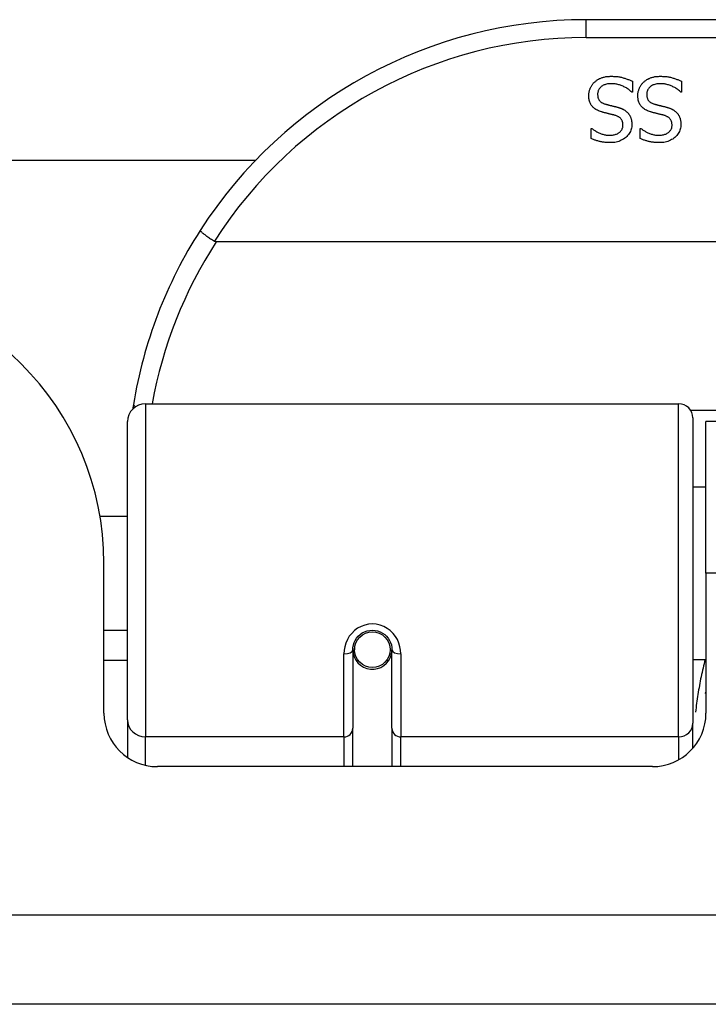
# Model space of a CAD drawing. Header units: inches. Extents: x 15 to 513, y 46 to 241.
# Tile 15 of 256: x 63.613 to 64.374, y 45.828 to 46.917. Entities that reach past the tile are written whole.
import ezdxf

# ---------------------------------------------------------------- set-up
doc = ezdxf.new("R2010")
doc.units = ezdxf.units.IN
doc.header["$MEASUREMENT"] = 0
doc.layers.add('Visible Edges(ANSI)', color=7, linetype='Continuous', lineweight=25)
doc.layers.add('Visible Tangent Edges(ANSI)', color=7, linetype='Continuous', lineweight=25)

msp = doc.modelspace()

# ---------------------------------------------------------------- linework, layer by layer
at = {"layer": 'Visible Edges(ANSI)'}
for p, q in [((65.7352, 46.9173), (64.2391, 46.9173)), ((64.2903, 46.8492), (64.2903, 46.8373)), ((64.3445, 46.8492), (64.3445, 46.8373)), ((64.2903, 46.8373), (64.2896, 46.8373)), ((64.3445, 46.8373), (64.3439, 46.8373)), ((64.2448, 46.7971), (64.2455, 46.7971)), ((64.2448, 46.7859), (64.2448, 46.7971)), ((64.2991, 46.7971), (64.2998, 46.7971)), ((64.2991, 46.7859), (64.2991, 46.7971)), ((50.9995, 46.7618), (63.8738, 46.7618)), ((66.144, 46.6717), (63.8302, 46.6717)), ((63.7519, 46.4923), (64.3415, 46.4923)), ((63.7322, 46.1427), (63.7322, 46.4726)), ((64.3572, 46.4766), (64.3572, 46.1389)), ((64.3716, 46.3048), (64.3716, 46.4728)), ((65.6026, 46.4728), (64.3716, 46.4728)), ((64.3572, 46.4003), (64.3716, 46.4003)), ((63.7018, 46.3678), (63.7322, 46.3678)), ((63.7061, 46.1499), (63.7061, 46.3158)), ((64.3716, 46.3048), (64.3716, 46.1499)), ((63.7061, 46.2418), (63.7322, 46.2418)), ((63.9812, 46.2202), (63.9812, 46.1332)), ((63.9833, 46.2178), (63.9814, 46.2178)), ((63.9817, 46.2245), (63.9836, 46.2241)), ((63.9832, 46.2242), (63.9832, 46.2202)), ((64.0245, 46.1332), (64.0245, 46.2202)), ((63.7322, 46.2083), (63.7061, 46.2083)), ((63.9872, 46.2083), (63.9848, 46.2083)), ((64.021, 46.2083), (64.0186, 46.2083)), ((64.0221, 46.2161), (64.0245, 46.2156)), ((64.3572, 46.2093), (64.3716, 46.2093)), ((63.7322, 46.1427), (63.7322, 46.1009)), ((63.9812, 46.0908), (63.9812, 46.1332)), ((64.0245, 46.1332), (64.0245, 46.0908)), ((64.3572, 46.1112), (64.3572, 46.1389)), ((64.3126, 46.0908), (63.7652, 46.0908)), ((69.1381, 45.8278), (15.5331, 45.8278))]:
    msp.add_line(p, q, dxfattribs=at)
at = {"layer": 'Visible Edges(ANSI)', "flags": 128}
for points in [[(64.2485, 46.8482), (64.2491, 46.8487), (64.2497, 46.8492), (64.2503, 46.8497), (64.2509, 46.8501), (64.2515, 46.8506), (64.2521, 46.851), (64.2528, 46.8514), (64.2534, 46.8517), (64.2541, 46.8521), (64.2548, 46.8524), (64.2555, 46.8527), (64.2562, 46.853), (64.2569, 46.8533), (64.2577, 46.8535), (64.2585, 46.8537), (64.2593, 46.8539), (64.2602, 46.8541), (64.2611, 46.8543), (64.262, 46.8544), (64.2629, 46.8545), (64.2639, 46.8546), (64.2649, 46.8546), (64.2659, 46.8547), (64.267, 46.8547)], [(64.267, 46.8547), (64.2683, 46.8547), (64.2695, 46.8546), (64.2707, 46.8546), (64.2719, 46.8545), (64.273, 46.8544), (64.2741, 46.8543), (64.2752, 46.8541), (64.2763, 46.854), (64.2773, 46.8538), (64.2782, 46.8536), (64.2792, 46.8533), (64.2801, 46.8531), (64.281, 46.8528), (64.2819, 46.8525), (64.2828, 46.8522), (64.2836, 46.8519), (64.2845, 46.8516), (64.2853, 46.8513), (64.2862, 46.851), (64.287, 46.8506), (64.2878, 46.8503), (64.2887, 46.8499), (64.2895, 46.8495), (64.2903, 46.8492)], [(64.3028, 46.8482), (64.3034, 46.8487), (64.3039, 46.8492), (64.3045, 46.8497), (64.3052, 46.8501), (64.3058, 46.8506), (64.3064, 46.851), (64.3071, 46.8514), (64.3077, 46.8517), (64.3084, 46.8521), (64.3091, 46.8524), (64.3098, 46.8527), (64.3105, 46.853), (64.3112, 46.8533), (64.312, 46.8535), (64.3128, 46.8537), (64.3136, 46.8539), (64.3145, 46.8541), (64.3153, 46.8543), (64.3163, 46.8544), (64.3172, 46.8545), (64.3182, 46.8546), (64.3192, 46.8546), (64.3202, 46.8547), (64.3213, 46.8547)], [(64.3213, 46.8547), (64.3225, 46.8547), (64.3238, 46.8546), (64.325, 46.8546), (64.3262, 46.8545), (64.3273, 46.8544), (64.3284, 46.8543), (64.3295, 46.8541), (64.3305, 46.854), (64.3315, 46.8538), (64.3325, 46.8536), (64.3335, 46.8533), (64.3344, 46.8531), (64.3353, 46.8528), (64.3362, 46.8525), (64.337, 46.8522), (64.3379, 46.8519), (64.3388, 46.8516), (64.3396, 46.8513), (64.3405, 46.851), (64.3413, 46.8506), (64.3421, 46.8503), (64.3429, 46.8499), (64.3437, 46.8495), (64.3445, 46.8492)], [(64.2421, 46.8332), (64.2421, 46.8339), (64.2421, 46.8346), (64.2422, 46.8353), (64.2423, 46.836), (64.2424, 46.8367), (64.2425, 46.8373), (64.2427, 46.838), (64.2428, 46.8387), (64.243, 46.8394), (64.2433, 46.8401), (64.2435, 46.8407), (64.2438, 46.8414), (64.2441, 46.8421), (64.2444, 46.8427), (64.2447, 46.8433), (64.2451, 46.8439), (64.2454, 46.8445), (64.2458, 46.8451), (64.2462, 46.8457), (64.2466, 46.8462), (64.2471, 46.8468), (64.2475, 46.8473), (64.248, 46.8478), (64.2485, 46.8482)], [(64.2677, 46.8465), (64.2664, 46.8465), (64.2652, 46.8464), (64.264, 46.8463), (64.2629, 46.8462), (64.2619, 46.846), (64.2608, 46.8457), (64.2599, 46.8454), (64.259, 46.8451), (64.2581, 46.8447), (64.2573, 46.8443), (64.2566, 46.8438), (64.2559, 46.8433), (64.2553, 46.8427), (64.2547, 46.8421), (64.2542, 46.8415), (64.2537, 46.8409), (64.2533, 46.8402), (64.2529, 46.8395), (64.2526, 46.8388), (64.2524, 46.838), (64.2522, 46.8372), (64.252, 46.8364), (64.2519, 46.8356), (64.2519, 46.8347)], [(64.2896, 46.8373), (64.2888, 46.838), (64.288, 46.8387), (64.2872, 46.8394), (64.2863, 46.84), (64.2855, 46.8406), (64.2846, 46.8412), (64.2837, 46.8418), (64.2828, 46.8423), (64.2819, 46.8428), (64.281, 46.8432), (64.28, 46.8437), (64.279, 46.8441), (64.2781, 46.8445), (64.2771, 46.8448), (64.2761, 46.8452), (64.2752, 46.8454), (64.2742, 46.8457), (64.2733, 46.8459), (64.2723, 46.8461), (64.2714, 46.8462), (64.2705, 46.8464), (64.2695, 46.8464), (64.2686, 46.8465), (64.2677, 46.8465)], [(64.2964, 46.8332), (64.2964, 46.8339), (64.2964, 46.8346), (64.2965, 46.8353), (64.2965, 46.836), (64.2967, 46.8367), (64.2968, 46.8373), (64.2969, 46.838), (64.2971, 46.8387), (64.2973, 46.8394), (64.2975, 46.8401), (64.2978, 46.8407), (64.2981, 46.8414), (64.2983, 46.8421), (64.2987, 46.8427), (64.299, 46.8433), (64.2993, 46.8439), (64.2997, 46.8445), (64.3001, 46.8451), (64.3005, 46.8457), (64.3009, 46.8462), (64.3014, 46.8468), (64.3018, 46.8473), (64.3023, 46.8478), (64.3028, 46.8482)], [(64.322, 46.8465), (64.3207, 46.8465), (64.3195, 46.8464), (64.3183, 46.8463), (64.3172, 46.8462), (64.3161, 46.846), (64.3151, 46.8457), (64.3142, 46.8454), (64.3133, 46.8451), (64.3124, 46.8447), (64.3116, 46.8443), (64.3109, 46.8438), (64.3102, 46.8433), (64.3095, 46.8427), (64.309, 46.8421), (64.3084, 46.8415), (64.308, 46.8409), (64.3075, 46.8402), (64.3072, 46.8395), (64.3069, 46.8388), (64.3066, 46.838), (64.3064, 46.8372), (64.3063, 46.8364), (64.3062, 46.8356), (64.3062, 46.8347)], [(64.3439, 46.8373), (64.3431, 46.838), (64.3423, 46.8387), (64.3414, 46.8394), (64.3406, 46.84), (64.3398, 46.8406), (64.3389, 46.8412), (64.338, 46.8418), (64.3371, 46.8423), (64.3362, 46.8428), (64.3352, 46.8432), (64.3343, 46.8437), (64.3333, 46.8441), (64.3323, 46.8445), (64.3314, 46.8448), (64.3304, 46.8452), (64.3294, 46.8454), (64.3285, 46.8457), (64.3275, 46.8459), (64.3266, 46.8461), (64.3257, 46.8462), (64.3247, 46.8464), (64.3238, 46.8464), (64.3229, 46.8465), (64.322, 46.8465)], [(64.2562, 46.8153), (64.255, 46.8157), (64.2538, 46.8161), (64.2528, 46.8166), (64.2517, 46.8171), (64.2508, 46.8176), (64.2498, 46.8181), (64.249, 46.8187), (64.2482, 46.8193), (64.2474, 46.82), (64.2467, 46.8206), (64.2461, 46.8213), (64.2455, 46.8221), (64.2449, 46.8228), (64.2444, 46.8236), (64.244, 46.8245), (64.2436, 46.8253), (64.2432, 46.8262), (64.2429, 46.8271), (64.2427, 46.8281), (64.2425, 46.829), (64.2423, 46.83), (64.2422, 46.831), (64.2421, 46.8321), (64.2421, 46.8332)], [(64.2519, 46.8347), (64.2519, 46.834), (64.252, 46.8333), (64.252, 46.8327), (64.2521, 46.832), (64.2523, 46.8314), (64.2524, 46.8308), (64.2526, 46.8303), (64.2528, 46.8297), (64.2531, 46.8292), (64.2534, 46.8287), (64.2537, 46.8282), (64.254, 46.8278), (64.2544, 46.8274), (64.2548, 46.8269), (64.2552, 46.8266), (64.2557, 46.8262), (64.2562, 46.8258), (64.2567, 46.8255), (64.2573, 46.8252), (64.2579, 46.8249), (64.2585, 46.8246), (64.2592, 46.8243), (64.2599, 46.8241), (64.2606, 46.8238)], [(64.3104, 46.8153), (64.3092, 46.8157), (64.3081, 46.8161), (64.307, 46.8166), (64.306, 46.8171), (64.305, 46.8176), (64.3041, 46.8181), (64.3032, 46.8187), (64.3024, 46.8193), (64.3017, 46.82), (64.301, 46.8206), (64.3003, 46.8213), (64.2997, 46.8221), (64.2992, 46.8228), (64.2987, 46.8236), (64.2983, 46.8245), (64.2979, 46.8253), (64.2975, 46.8262), (64.2972, 46.8271), (64.2969, 46.8281), (64.2967, 46.829), (64.2966, 46.83), (64.2965, 46.831), (64.2964, 46.8321), (64.2964, 46.8332)], [(64.3062, 46.8347), (64.3062, 46.834), (64.3062, 46.8333), (64.3063, 46.8327), (64.3064, 46.832), (64.3065, 46.8314), (64.3067, 46.8308), (64.3069, 46.8303), (64.3071, 46.8297), (64.3074, 46.8292), (64.3076, 46.8287), (64.3079, 46.8282), (64.3083, 46.8278), (64.3086, 46.8274), (64.309, 46.8269), (64.3095, 46.8266), (64.3099, 46.8262), (64.3104, 46.8258), (64.311, 46.8255), (64.3116, 46.8252), (64.3122, 46.8249), (64.3128, 46.8246), (64.3135, 46.8243), (64.3142, 46.8241), (64.3149, 46.8238)], [(64.2606, 46.8238), (64.2612, 46.8237), (64.2617, 46.8235), (64.2622, 46.8234), (64.2628, 46.8233), (64.2633, 46.8231), (64.2638, 46.823), (64.2643, 46.8229), (64.2648, 46.8227), (64.2652, 46.8226), (64.2657, 46.8225), (64.2662, 46.8224), (64.2666, 46.8223), (64.2671, 46.8222), (64.2676, 46.8221), (64.2681, 46.8219), (64.2686, 46.8218), (64.2691, 46.8217), (64.2697, 46.8215), (64.2703, 46.8214), (64.2709, 46.8213), (64.2715, 46.8211), (64.2721, 46.8209), (64.2728, 46.8208), (64.2734, 46.8206)], [(64.2734, 46.8206), (64.2741, 46.8204), (64.2746, 46.8203), (64.2752, 46.8201), (64.2758, 46.8199), (64.2764, 46.8197), (64.2769, 46.8195), (64.2775, 46.8193), (64.278, 46.8191), (64.2785, 46.8189), (64.279, 46.8186), (64.2795, 46.8184), (64.28, 46.8182), (64.2805, 46.8179), (64.281, 46.8177), (64.2814, 46.8174), (64.2819, 46.8171), (64.2823, 46.8168), (64.2828, 46.8165), (64.2832, 46.8162), (64.2836, 46.8158), (64.284, 46.8155), (64.2844, 46.8151), (64.2848, 46.8147), (64.2852, 46.8144)], [(64.3149, 46.8238), (64.3154, 46.8237), (64.316, 46.8235), (64.3165, 46.8234), (64.317, 46.8233), (64.3175, 46.8231), (64.318, 46.823), (64.3185, 46.8229), (64.319, 46.8227), (64.3195, 46.8226), (64.32, 46.8225), (64.3205, 46.8224), (64.3209, 46.8223), (64.3214, 46.8222), (64.3219, 46.8221), (64.3224, 46.8219), (64.3229, 46.8218), (64.3234, 46.8217), (64.324, 46.8215), (64.3246, 46.8214), (64.3251, 46.8213), (64.3258, 46.8211), (64.3264, 46.8209), (64.327, 46.8208), (64.3277, 46.8206)], [(64.3277, 46.8206), (64.3283, 46.8204), (64.3289, 46.8203), (64.3295, 46.8201), (64.3301, 46.8199), (64.3306, 46.8197), (64.3312, 46.8195), (64.3317, 46.8193), (64.3323, 46.8191), (64.3328, 46.8189), (64.3333, 46.8186), (64.3338, 46.8184), (64.3343, 46.8182), (64.3348, 46.8179), (64.3352, 46.8177), (64.3357, 46.8174), (64.3361, 46.8171), (64.3366, 46.8168), (64.337, 46.8165), (64.3374, 46.8162), (64.3379, 46.8158), (64.3383, 46.8155), (64.3387, 46.8151), (64.3391, 46.8147), (64.3394, 46.8144)], [(64.2707, 46.8116), (64.2702, 46.8117), (64.2697, 46.8119), (64.2691, 46.812), (64.2685, 46.8122), (64.268, 46.8123), (64.2674, 46.8125), (64.2667, 46.8126), (64.2661, 46.8128), (64.2654, 46.8129), (64.2648, 46.8131), (64.2641, 46.8133), (64.2634, 46.8134), (64.2627, 46.8136), (64.262, 46.8138), (64.2613, 46.8139), (64.2606, 46.8141), (64.26, 46.8143), (64.2594, 46.8144), (64.2588, 46.8146), (64.2582, 46.8147), (64.2577, 46.8149), (64.2572, 46.815), (64.2566, 46.8152), (64.2562, 46.8153)], [(64.2799, 46.8006), (64.2799, 46.8013), (64.2799, 46.802), (64.2798, 46.8027), (64.2797, 46.8034), (64.2795, 46.804), (64.2793, 46.8046), (64.2791, 46.8052), (64.2789, 46.8057), (64.2786, 46.8063), (64.2783, 46.8068), (64.2779, 46.8073), (64.2776, 46.8077), (64.2771, 46.8082), (64.2767, 46.8086), (64.2762, 46.809), (64.2757, 46.8093), (64.2752, 46.8097), (64.2746, 46.81), (64.2741, 46.8103), (64.2734, 46.8106), (64.2728, 46.8109), (64.2721, 46.8112), (64.2714, 46.8114), (64.2707, 46.8116)], [(64.2852, 46.8144), (64.2855, 46.814), (64.2859, 46.8135), (64.2862, 46.8131), (64.2865, 46.8127), (64.2868, 46.8123), (64.2871, 46.8118), (64.2874, 46.8113), (64.2876, 46.8109), (64.2879, 46.8104), (64.2881, 46.8099), (64.2883, 46.8094), (64.2885, 46.8088), (64.2887, 46.8083), (64.2889, 46.8078), (64.2891, 46.8072), (64.2892, 46.8066), (64.2893, 46.806), (64.2895, 46.8054), (64.2895, 46.8048), (64.2896, 46.8042), (64.2897, 46.8036), (64.2897, 46.8029), (64.2897, 46.8022), (64.2898, 46.8015)], [(64.325, 46.8116), (64.3245, 46.8117), (64.3239, 46.8119), (64.3234, 46.812), (64.3228, 46.8122), (64.3222, 46.8123), (64.3216, 46.8125), (64.321, 46.8126), (64.3204, 46.8128), (64.3197, 46.8129), (64.319, 46.8131), (64.3183, 46.8133), (64.3176, 46.8134), (64.3169, 46.8136), (64.3162, 46.8138), (64.3156, 46.8139), (64.3149, 46.8141), (64.3143, 46.8143), (64.3137, 46.8144), (64.3131, 46.8146), (64.3125, 46.8147), (64.312, 46.8149), (64.3114, 46.815), (64.3109, 46.8152), (64.3104, 46.8153)], [(64.3342, 46.8006), (64.3342, 46.8013), (64.3341, 46.802), (64.3341, 46.8027), (64.3339, 46.8034), (64.3338, 46.804), (64.3336, 46.8046), (64.3334, 46.8052), (64.3331, 46.8057), (64.3329, 46.8063), (64.3325, 46.8068), (64.3322, 46.8073), (64.3318, 46.8077), (64.3314, 46.8082), (64.331, 46.8086), (64.3305, 46.809), (64.33, 46.8093), (64.3295, 46.8097), (64.3289, 46.81), (64.3283, 46.8103), (64.3277, 46.8106), (64.3271, 46.8109), (64.3264, 46.8112), (64.3257, 46.8114), (64.325, 46.8116)], [(64.3394, 46.8144), (64.3398, 46.814), (64.3401, 46.8135), (64.3405, 46.8131), (64.3408, 46.8127), (64.3411, 46.8123), (64.3414, 46.8118), (64.3416, 46.8113), (64.3419, 46.8109), (64.3422, 46.8104), (64.3424, 46.8099), (64.3426, 46.8094), (64.3428, 46.8088), (64.343, 46.8083), (64.3432, 46.8078), (64.3433, 46.8072), (64.3435, 46.8066), (64.3436, 46.806), (64.3437, 46.8054), (64.3438, 46.8048), (64.3439, 46.8042), (64.3439, 46.8036), (64.344, 46.8029), (64.344, 46.8022), (64.344, 46.8015)], [(64.2455, 46.7971), (64.2461, 46.7966), (64.2467, 46.7961), (64.2473, 46.7956), (64.248, 46.7951), (64.2487, 46.7947), (64.2494, 46.7942), (64.2501, 46.7938), (64.2509, 46.7933), (64.2517, 46.7929), (64.2525, 46.7925), (64.2533, 46.7921), (64.2542, 46.7917), (64.2551, 46.7914), (64.256, 46.791), (64.2569, 46.7907), (64.2578, 46.7905), (64.2587, 46.7902), (64.2596, 46.79), (64.2605, 46.7898), (64.2615, 46.7897), (64.2624, 46.7896), (64.2634, 46.7895), (64.2643, 46.7894), (64.2653, 46.7894)], [(64.2653, 46.7894), (64.2664, 46.7895), (64.2674, 46.7895), (64.2684, 46.7896), (64.2694, 46.7898), (64.2703, 46.79), (64.2712, 46.7902), (64.2721, 46.7905), (64.2729, 46.7908), (64.2737, 46.7912), (64.2745, 46.7916), (64.2752, 46.792), (64.2759, 46.7925), (64.2765, 46.793), (64.2771, 46.7936), (64.2777, 46.7942), (64.2781, 46.7948), (64.2786, 46.7954), (64.2789, 46.7961), (64.2792, 46.7967), (64.2795, 46.7975), (64.2797, 46.7982), (64.2798, 46.799), (64.2799, 46.7998), (64.2799, 46.8006)], [(64.2898, 46.8015), (64.2897, 46.8001), (64.2896, 46.7988), (64.2893, 46.7974), (64.289, 46.7961), (64.2886, 46.7949), (64.2881, 46.7936), (64.2875, 46.7924), (64.2868, 46.7913), (64.286, 46.7902), (64.2851, 46.7891), (64.2841, 46.7881), (64.283, 46.7871), (64.2819, 46.7862), (64.2807, 46.7853), (64.2794, 46.7846), (64.2781, 46.7839), (64.2768, 46.7833), (64.2754, 46.7827), (64.2739, 46.7823), (64.2724, 46.7819), (64.2709, 46.7816), (64.2693, 46.7814), (64.2676, 46.7813), (64.2659, 46.7813)], [(64.2998, 46.7971), (64.3004, 46.7966), (64.301, 46.7961), (64.3016, 46.7956), (64.3023, 46.7951), (64.303, 46.7947), (64.3037, 46.7942), (64.3044, 46.7938), (64.3052, 46.7933), (64.306, 46.7929), (64.3068, 46.7925), (64.3076, 46.7921), (64.3085, 46.7917), (64.3094, 46.7914), (64.3103, 46.791), (64.3111, 46.7907), (64.3121, 46.7905), (64.313, 46.7902), (64.3139, 46.79), (64.3148, 46.7898), (64.3158, 46.7897), (64.3167, 46.7896), (64.3176, 46.7895), (64.3186, 46.7894), (64.3196, 46.7894)], [(64.3196, 46.7894), (64.3206, 46.7895), (64.3217, 46.7895), (64.3227, 46.7896), (64.3236, 46.7898), (64.3246, 46.79), (64.3255, 46.7902), (64.3263, 46.7905), (64.3272, 46.7908), (64.328, 46.7912), (64.3287, 46.7916), (64.3295, 46.792), (64.3302, 46.7925), (64.3308, 46.793), (64.3314, 46.7936), (64.3319, 46.7942), (64.3324, 46.7948), (64.3328, 46.7954), (64.3332, 46.7961), (64.3335, 46.7967), (64.3338, 46.7975), (64.334, 46.7982), (64.3341, 46.799), (64.3342, 46.7998), (64.3342, 46.8006)], [(64.344, 46.8015), (64.344, 46.8001), (64.3438, 46.7988), (64.3436, 46.7974), (64.3433, 46.7961), (64.3429, 46.7949), (64.3423, 46.7936), (64.3417, 46.7924), (64.341, 46.7913), (64.3402, 46.7902), (64.3394, 46.7891), (64.3384, 46.7881), (64.3373, 46.7871), (64.3362, 46.7862), (64.335, 46.7853), (64.3337, 46.7846), (64.3324, 46.7839), (64.3311, 46.7833), (64.3297, 46.7827), (64.3282, 46.7823), (64.3267, 46.7819), (64.3252, 46.7816), (64.3236, 46.7814), (64.3219, 46.7813), (64.3202, 46.7813)], [(64.2659, 46.7813), (64.2649, 46.7813), (64.264, 46.7813), (64.263, 46.7814), (64.262, 46.7814), (64.2611, 46.7815), (64.2601, 46.7816), (64.2592, 46.7817), (64.2583, 46.7818), (64.2574, 46.7819), (64.2564, 46.7821), (64.2556, 46.7823), (64.2547, 46.7825), (64.2538, 46.7827), (64.2529, 46.7829), (64.2521, 46.7831), (64.2512, 46.7834), (64.2504, 46.7836), (64.2496, 46.7839), (64.2488, 46.7842), (64.248, 46.7845), (64.2472, 46.7848), (64.2464, 46.7852), (64.2456, 46.7855), (64.2448, 46.7859)], [(64.3202, 46.7813), (64.3192, 46.7813), (64.3182, 46.7813), (64.3172, 46.7814), (64.3163, 46.7814), (64.3153, 46.7815), (64.3144, 46.7816), (64.3135, 46.7817), (64.3125, 46.7818), (64.3116, 46.7819), (64.3107, 46.7821), (64.3098, 46.7823), (64.3089, 46.7825), (64.3081, 46.7827), (64.3072, 46.7829), (64.3063, 46.7831), (64.3055, 46.7834), (64.3047, 46.7836), (64.3038, 46.7839), (64.303, 46.7842), (64.3022, 46.7845), (64.3014, 46.7848), (64.3006, 46.7852), (64.2999, 46.7855), (64.2991, 46.7859)], [(63.8125, 46.6842), (63.8125, 46.6841), (63.8125, 46.6839), (63.8126, 46.6837), (63.8128, 46.6835), (63.8131, 46.6832), (63.8134, 46.6829), (63.8138, 46.6825), (63.8143, 46.6821), (63.8148, 46.6816), (63.8154, 46.6812), (63.816, 46.6807), (63.8167, 46.6801), (63.8175, 46.6796), (63.8183, 46.679), (63.8191, 46.6783), (63.82, 46.6777), (63.8209, 46.6771), (63.8219, 46.6764), (63.8229, 46.6757), (63.8239, 46.675), (63.825, 46.6743), (63.826, 46.6736), (63.8271, 46.6729), (63.8282, 46.6722)], [(63.8302, 46.6717), (63.8301, 46.6717), (63.8301, 46.6717), (63.83, 46.6717), (63.8299, 46.6717), (63.8298, 46.6717), (63.8297, 46.6717), (63.8296, 46.6717), (63.8295, 46.6717), (63.8294, 46.6717), (63.8293, 46.6717), (63.8293, 46.6718), (63.8292, 46.6718), (63.8291, 46.6718), (63.829, 46.6718), (63.8289, 46.6719), (63.8288, 46.6719), (63.8287, 46.6719), (63.8287, 46.672), (63.8286, 46.672), (63.8285, 46.672), (63.8284, 46.6721), (63.8283, 46.6721), (63.8283, 46.6722), (63.8282, 46.6722)], [(63.7387, 46.4915), (63.7387, 46.4913), (63.7387, 46.4911), (63.7386, 46.4909), (63.7386, 46.4907), (63.7386, 46.4905), (63.7385, 46.4903), (63.7385, 46.4901), (63.7385, 46.4899), (63.7384, 46.4897), (63.7384, 46.4895), (63.7384, 46.4893), (63.7383, 46.489), (63.7383, 46.4888), (63.7383, 46.4886), (63.7382, 46.4884), (63.7382, 46.4882), (63.7382, 46.488), (63.7381, 46.4878), (63.7381, 46.4876), (63.7381, 46.4874), (63.738, 46.4872), (63.738, 46.487), (63.738, 46.4868), (63.738, 46.4865)], [(63.9812, 46.2202), (63.9814, 46.2228), (63.9819, 46.2254), (63.9827, 46.228), (63.9839, 46.2305), (63.9853, 46.2329), (63.9872, 46.2351), (63.9893, 46.237), (63.9917, 46.2387), (63.9943, 46.24), (63.9971, 46.241), (64, 46.2416), (64.0029, 46.2418), (64.0059, 46.2416), (64.0087, 46.241), (64.0115, 46.24), (64.0141, 46.2386), (64.0165, 46.237), (64.0186, 46.235), (64.0204, 46.2328), (64.0219, 46.2305), (64.023, 46.228), (64.0239, 46.2254), (64.0244, 46.2228), (64.0245, 46.2202)], [(64.3711, 46.1718), (64.3711, 46.1718), (64.3711, 46.1719), (64.3712, 46.172), (64.3712, 46.172), (64.3712, 46.1721), (64.3712, 46.1721), (64.3713, 46.1722), (64.3713, 46.1722), (64.3713, 46.1723), (64.3713, 46.1723), (64.3713, 46.1724), (64.3714, 46.1724), (64.3714, 46.1725), (64.3714, 46.1725), (64.3714, 46.1726), (64.3715, 46.1727), (64.3715, 46.1727), (64.3715, 46.1728), (64.3715, 46.1728), (64.3715, 46.1729), (64.3716, 46.1729), (64.3716, 46.173), (64.3716, 46.173), (64.3716, 46.1731)]]:
    msp.add_lwpolyline(points, dxfattribs=at)
at = {"layer": 'Visible Edges(ANSI)'}
msp.add_circle((64.0029, 46.2202), 0.0197, dxfattribs=at)
for centre, radius, start, end in [((64.2391, 46.4104), 0.5069, 90, 147.3142), ((64.2391, 46.4104), 0.5069, 147.3142, 170.7932), ((63.3941, 46.3158), 0.312, 0, 90), ((63.7519, 46.4726), 0.0197, 90, 180), ((64.3415, 46.4766), 0.0157, 0, 90), ((64.0029, 46.2202), 0.0217, 180, 348.1708), ((63.7652, 46.1499), 0.0591, 180, 270), ((64.3126, 46.1499), 0.0591, 270, 0)]:
    msp.add_arc(centre, radius, start, end, dxfattribs=at)
at = {"layer": 'Visible Tangent Edges(ANSI)'}
for p, q in [((64.2391, 46.8976), (64.2391, 46.9173)), ((64.2391, 46.8976), (65.7352, 46.8976)), ((63.7519, 46.4923), (63.7519, 46.1237)), ((64.3415, 46.1237), (64.3415, 46.4923)), ((65.6193, 46.4847), (64.355, 46.4847)), ((65.6026, 46.3048), (64.3716, 46.3048)), ((63.9714, 46.1237), (63.9714, 46.2155)), ((64.0344, 46.2155), (64.0344, 46.1237)), ((63.7519, 46.0923), (63.7519, 46.1237)), ((63.9714, 46.1237), (63.7519, 46.1237)), ((63.9714, 46.1237), (63.9714, 46.0908)), ((64.3415, 46.1237), (64.0344, 46.1237)), ((64.0344, 46.0908), (64.0344, 46.1237)), ((64.3415, 46.1237), (64.3415, 46.0984)), ((15.5331, 45.9268), (69.1381, 45.9268))]:
    msp.add_line(p, q, dxfattribs=at)
at = {"layer": 'Visible Tangent Edges(ANSI)', "flags": 128}
for points in [[(64.0344, 46.2155), (64.0341, 46.2195), (64.0334, 46.2235), (64.0322, 46.2275), (64.0305, 46.2313), (64.0284, 46.2349), (64.0258, 46.2383), (64.0227, 46.2413), (64.0193, 46.2438), (64.0155, 46.2459), (64.0114, 46.2474), (64.0072, 46.2484), (64.0029, 46.2487), (63.9986, 46.2484), (63.9944, 46.2475), (63.9904, 46.2459), (63.9866, 46.2439), (63.9831, 46.2413), (63.98, 46.2383), (63.9774, 46.235), (63.9752, 46.2313), (63.9735, 46.2275), (63.9723, 46.2235), (63.9716, 46.2195), (63.9714, 46.2155)], [(64.3708, 46.2093), (64.3702, 46.207), (64.3696, 46.2046), (64.369, 46.2022), (64.3685, 46.1998), (64.3679, 46.1974), (64.3674, 46.195), (64.3668, 46.1926), (64.3663, 46.1902), (64.3658, 46.1878), (64.3654, 46.1854), (64.3649, 46.183), (64.3644, 46.1805), (64.364, 46.1781), (64.3636, 46.1757), (64.3632, 46.1732), (64.3628, 46.1708), (64.3624, 46.1683), (64.362, 46.1659), (64.3617, 46.1634), (64.3613, 46.161), (64.361, 46.1585), (64.3607, 46.156), (64.3604, 46.1536), (64.3601, 46.1511)]]:
    msp.add_lwpolyline(points, dxfattribs=at)
at = {"layer": 'Visible Tangent Edges(ANSI)'}
for centre, start, end in [((64.2391, 46.4104), 90, 147.5011), ((64.2391, 46.4067), 147.0552, 169.8777)]:
    msp.add_arc(centre, 0.4872, start, end, dxfattribs=at)
for centre, major_axis, ratio, start_param, end_param in [((63.7582, 46.4884), (-0.0194, 0.0031), 0.187438, 0, 0.544489), ((63.9714, 46.2202), (0.00984, 0), 0.476565, 4.712389, 6.283185), ((64.0344, 46.2202), (-0.00984, 0), 0.476565, 0, 1.570796), ((63.7519, 46.1427), (-0.0197, 0), 0.965926, 0, 1.570796), ((63.9714, 46.1332), (0.00984, 0), 0.965926, 4.712389, 6.283185), ((64.0344, 46.1332), (-0.00984, 0), 0.965926, 0, 1.570796), ((64.3415, 46.1389), (0.0157, 0), 0.965926, 4.712389, 6.283185)]:
    msp.add_ellipse(centre, major_axis=major_axis, ratio=ratio, start_param=start_param, end_param=end_param, dxfattribs=at)

doc.saveas('drawing.dxf')
